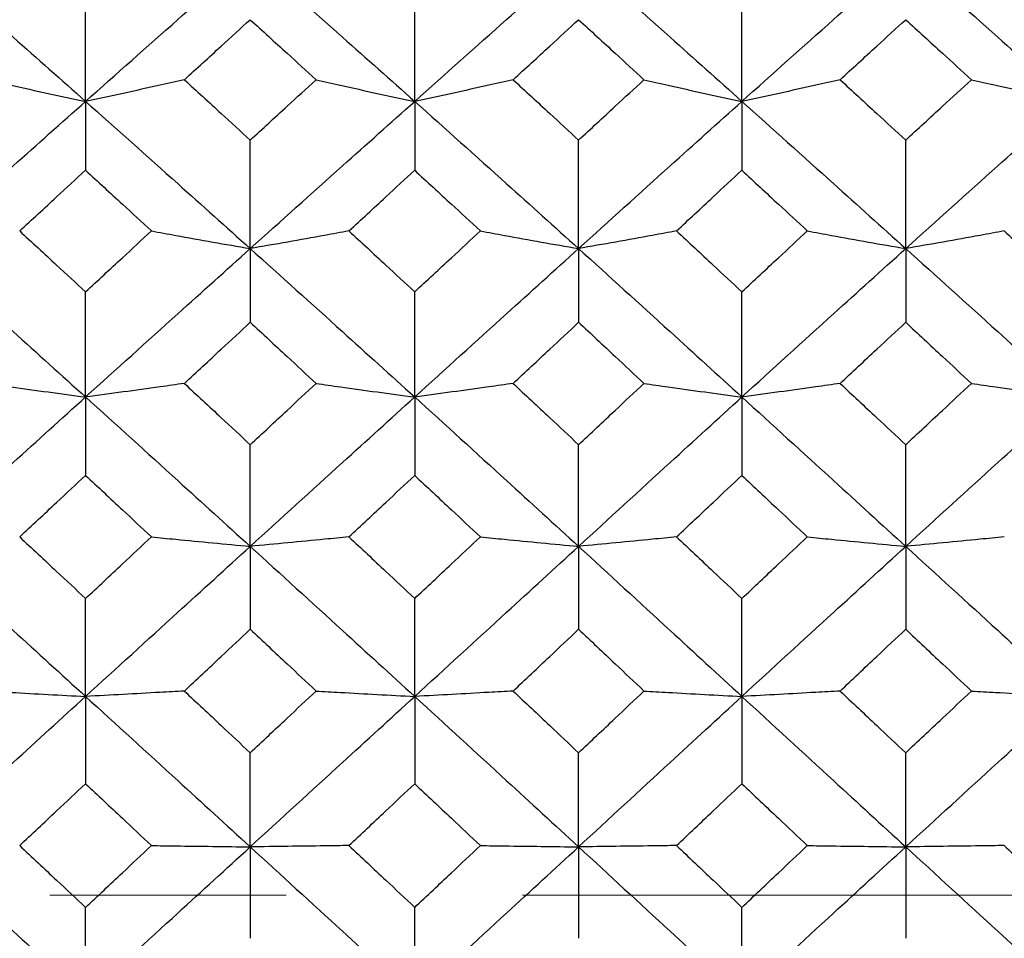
# Model space of a CAD drawing. Header units: inches. Extents: x 1.7 to 20.7, y 4 to 15.1.
# Tile 43 of 54: x 13.583 to 13.999, y 11.88 to 12.269. Entities that reach past the tile are written whole.
import ezdxf

# ---------------------------------------------------------------- set-up
doc = ezdxf.new("R2010")
doc.units = ezdxf.units.IN
doc.header["$MEASUREMENT"] = 0
doc.linetypes.add('CENTERX2', pattern=[0.8, 0.5, -0.1, 0.1, -0.1])
doc.layers.add('SLD-0', color=7, linetype='Continuous')

msp = doc.modelspace()

# ---------------------------------------------------------------- linework, layer by layer
at = {"color": 7, "linetype": 'Continuous', "lineweight": 25}
for p, q in [((13.61079, 12.23466), (13.61079, 12.2819)), ((13.75004, 12.23466), (13.75004, 12.2819)), ((13.88846, 12.23466), (13.88846, 12.2819)), ((13.61079, 12.23466), (13.61079, 12.20548)), ((13.75004, 12.23466), (13.75004, 12.20548)), ((13.88846, 12.23466), (13.88846, 12.20548)), ((13.68046, 12.17235), (13.68046, 12.21828)), ((13.81938, 12.17235), (13.81938, 12.21828)), ((13.95778, 12.17235), (13.95778, 12.21828)), ((13.68046, 12.17235), (13.68046, 12.14114)), ((13.81938, 12.17235), (13.81938, 12.14114)), ((13.95778, 12.17235), (13.95778, 12.14114)), ((13.61079, 12.10953), (13.61079, 12.15405)), ((13.75004, 12.10953), (13.75004, 12.15405)), ((13.88846, 12.10953), (13.88846, 12.15405)), ((13.61079, 12.10953), (13.61079, 12.07634)), ((13.75004, 12.10953), (13.75004, 12.07634)), ((13.88846, 12.10953), (13.88846, 12.07634)), ((13.68046, 12.0463), (13.68046, 12.08933)), ((13.81938, 12.0463), (13.81938, 12.08933)), ((13.95778, 12.0463), (13.95778, 12.08933)), ((13.68046, 12.0463), (13.68046, 12.01121)), ((13.81938, 12.0463), (13.81938, 12.01121)), ((13.95778, 12.0463), (13.95778, 12.01121)), ((13.61079, 11.98279), (13.61079, 12.02425)), ((13.75004, 11.98279), (13.75004, 12.02425)), ((13.88846, 11.98279), (13.88846, 12.02425)), ((13.61079, 11.98279), (13.61079, 11.94585)), ((13.75004, 11.98279), (13.75004, 11.94585)), ((13.88846, 11.98279), (13.88846, 11.94585)), ((13.68046, 11.91912), (13.68046, 11.95893)), ((13.81938, 11.91912), (13.81938, 11.95893)), ((13.95778, 11.91912), (13.95778, 11.95893)), ((13.68046, 11.91912), (13.68046, 11.88041)), ((13.81938, 11.91912), (13.81938, 11.88041)), ((13.95778, 11.91912), (13.95778, 11.88041)), ((13.61079, 11.85542), (13.61079, 11.8935)), ((13.75004, 11.85542), (13.75004, 11.8935)), ((13.88846, 11.85542), (13.88846, 11.8935))]:
    msp.add_line(p, q, dxfattribs=at)
for points, knots in [([(13.54115, 12.29632), (13.55414, 12.28486), (13.57735, 12.26438), (13.60057, 12.24374), (13.61079, 12.23466)], [0, 0, 0, 0, 0.559814, 1, 1, 1, 1]), ([(13.61079, 12.23466), (13.6238, 12.24621), (13.64702, 12.26685), (13.67024, 12.28732), (13.68046, 12.29632)], [0, 0, 0, 0, 0.56006, 1, 1, 1, 1]), ([(13.68046, 12.29632), (13.69346, 12.28486), (13.71666, 12.26439), (13.73984, 12.24374), (13.75004, 12.23466)], [0, 0, 0, 0, 0.560305, 1, 1, 1, 1]), ([(13.75004, 12.23466), (13.763, 12.24622), (13.78613, 12.26684), (13.80923, 12.28732), (13.81938, 12.29632)], [0, 0, 0, 0, 0.560549, 1, 1, 1, 1]), ([(13.81938, 12.29632), (13.83228, 12.28486), (13.8553, 12.26439), (13.87833, 12.24374), (13.88846, 12.23466)], [0, 0, 0, 0, 0.5600428, 1, 1, 1, 1]), ([(13.88846, 12.23466), (13.90137, 12.24621), (13.92446, 12.26687), (13.94759, 12.28731), (13.95778, 12.29632)], [0, 0, 0, 0, 0.559436, 1, 1, 1, 1]), ([(13.95778, 12.29632), (13.97075, 12.28486), (13.99393, 12.26438), (14.01712, 12.24374), (14.02734, 12.23466)], [0, 0, 0, 0, 0.559681, 1, 1, 1, 1]), ([(13.65259, 12.24381), (13.6578, 12.24856), (13.66709, 12.25705), (13.67637, 12.26551), (13.68046, 12.26923)], [0, 0, 0, 0, 0.560052, 1, 1, 1, 1]), ([(13.68046, 12.26923), (13.68566, 12.26449), (13.69494, 12.25603), (13.70423, 12.24754), (13.70831, 12.24381)], [0, 0, 0, 0, 0.56009, 1, 1, 1, 1]), ([(13.79168, 12.24381), (13.79685, 12.24856), (13.80609, 12.25705), (13.81532, 12.26551), (13.81938, 12.26923)], [0, 0, 0, 0, 0.560245, 1, 1, 1, 1]), ([(13.81938, 12.26923), (13.82455, 12.26449), (13.83377, 12.25604), (13.84298, 12.24754), (13.84703, 12.24381)], [0, 0, 0, 0, 0.560284, 1, 1, 1, 1]), ([(13.93001, 12.24381), (13.93519, 12.24856), (13.94444, 12.25705), (13.9537, 12.26551), (13.95778, 12.26923)], [0, 0, 0, 0, 0.559805, 1, 1, 1, 1]), ([(13.95778, 12.26923), (13.96296, 12.26449), (13.97223, 12.25603), (13.9815, 12.24754), (13.98558, 12.24381)], [0, 0, 0, 0, 0.559844, 1, 1, 1, 1]), ([(13.56899, 12.24381), (13.57242, 12.24303), (13.58099, 12.24109), (13.59488, 12.23803), (13.60549, 12.23578), (13.61079, 12.23466)], [0, 0, 0, 0, 0.249939, 0.624927, 1, 1, 1, 1]), ([(13.65259, 12.24381), (13.64917, 12.24303), (13.6406, 12.24109), (13.6267, 12.23803), (13.61609, 12.23578), (13.61079, 12.23466)], [0, 0, 0, 0, 0.24994, 0.624929, 1, 1, 1, 1]), ([(13.65259, 12.24381), (13.6578, 12.23905), (13.66709, 12.23055), (13.67637, 12.22203), (13.68046, 12.21828)], [0, 0, 0, 0, 0.560052, 1, 1, 1, 1]), ([(13.68046, 12.21828), (13.68566, 12.22305), (13.69494, 12.23157), (13.70423, 12.24007), (13.70831, 12.24381)], [0, 0, 0, 0, 0.56009, 1, 1, 1, 1]), ([(13.70831, 12.24381), (13.71173, 12.24303), (13.72029, 12.24109), (13.73416, 12.23803), (13.74474, 12.23578), (13.75004, 12.23466)], [0, 0, 0, 0, 0.249942, 0.624931, 1, 1, 1, 1]), ([(13.79168, 12.24381), (13.78827, 12.24303), (13.77974, 12.24109), (13.76589, 12.23803), (13.75532, 12.23578), (13.75004, 12.23466)], [0, 0, 0, 0, 0.249936, 0.624924, 1, 1, 1, 1]), ([(13.79168, 12.24381), (13.79685, 12.23905), (13.80609, 12.23056), (13.81532, 12.22203), (13.81938, 12.21828)], [0, 0, 0, 0, 0.560245, 1, 1, 1, 1]), ([(13.81938, 12.21828), (13.82455, 12.22305), (13.83377, 12.23157), (13.84298, 12.24007), (13.84703, 12.24381)], [0, 0, 0, 0, 0.560284, 1, 1, 1, 1]), ([(13.84703, 12.24381), (13.85042, 12.24303), (13.85891, 12.24109), (13.87268, 12.23803), (13.8832, 12.23578), (13.88846, 12.23466)], [0, 0, 0, 0, 0.249938, 0.624924, 1, 1, 1, 1]), ([(13.93001, 12.24381), (13.9266, 12.24303), (13.91808, 12.2411), (13.90426, 12.23804), (13.89373, 12.23578), (13.88846, 12.23466)], [0, 0, 0, 0, 0.249944, 0.624934, 1, 1, 1, 1]), ([(13.93001, 12.24381), (13.93519, 12.23905), (13.94444, 12.23055), (13.9537, 12.22203), (13.95778, 12.21828)], [0, 0, 0, 0, 0.5598054, 1, 1, 1, 1]), ([(13.95778, 12.21828), (13.96296, 12.22305), (13.97223, 12.23158), (13.9815, 12.24007), (13.98558, 12.24381)], [0, 0, 0, 0, 0.559844, 1, 1, 1, 1]), ([(13.98558, 12.24381), (13.989, 12.24303), (13.99756, 12.24109), (14.01144, 12.23803), (14.02204, 12.23578), (14.02734, 12.23466)], [0, 0, 0, 0, 0.249938, 0.624926, 1, 1, 1, 1]), ([(13.54115, 12.17235), (13.55414, 12.18402), (13.57735, 12.20486), (13.60057, 12.22555), (13.61079, 12.23466)], [0, 0, 0, 0, 0.5598145, 1, 1, 1, 1]), ([(13.61079, 12.23466), (13.6238, 12.22306), (13.64702, 12.20237), (13.67024, 12.18152), (13.68046, 12.17235)], [0, 0, 0, 0, 0.56006, 1, 1, 1, 1]), ([(13.68046, 12.17235), (13.69346, 12.18402), (13.71666, 12.20485), (13.73984, 12.22555), (13.75004, 12.23466)], [0, 0, 0, 0, 0.560305, 1, 1, 1, 1]), ([(13.75004, 12.23466), (13.763, 12.22306), (13.78613, 12.20238), (13.80923, 12.18152), (13.81938, 12.17235)], [0, 0, 0, 0, 0.560549, 1, 1, 1, 1]), ([(13.81938, 12.17235), (13.83228, 12.18402), (13.8553, 12.20486), (13.87833, 12.22555), (13.88846, 12.23466)], [0, 0, 0, 0, 0.560043, 1, 1, 1, 1]), ([(13.88846, 12.23466), (13.90137, 12.22307), (13.92446, 12.20235), (13.94759, 12.18153), (13.95778, 12.17235)], [0, 0, 0, 0, 0.559436, 1, 1, 1, 1]), ([(13.95778, 12.17235), (13.97075, 12.18402), (13.99393, 12.20487), (14.01712, 12.22555), (14.02734, 12.23466)], [0, 0, 0, 0, 0.559681, 1, 1, 1, 1]), ([(13.58292, 12.17981), (13.58812, 12.18461), (13.59741, 12.19317), (13.6067, 12.20172), (13.61079, 12.20548)], [0, 0, 0, 0, 0.5599549, 1, 1, 1, 1]), ([(13.61079, 12.20548), (13.61599, 12.20069), (13.62528, 12.19215), (13.63457, 12.18358), (13.63866, 12.17981)], [0, 0, 0, 0, 0.559994, 1, 1, 1, 1]), ([(13.72223, 12.17981), (13.72742, 12.18461), (13.73669, 12.19317), (13.74596, 12.20172), (13.75004, 12.20548)], [0, 0, 0, 0, 0.5601483, 1, 1, 1, 1]), ([(13.75004, 12.20548), (13.75522, 12.20069), (13.76448, 12.19215), (13.77374, 12.18358), (13.77781, 12.17981)], [0, 0, 0, 0, 0.560187, 1, 1, 1, 1]), ([(13.86083, 12.17981), (13.86598, 12.18461), (13.87519, 12.19318), (13.8844, 12.20172), (13.88846, 12.20548)], [0, 0, 0, 0, 0.5597087, 1, 1, 1, 1]), ([(13.88846, 12.20548), (13.89362, 12.20069), (13.90285, 12.19214), (13.91208, 12.18358), (13.91615, 12.17981)], [0, 0, 0, 0, 0.559747, 1, 1, 1, 1]), ([(13.58292, 12.17981), (13.58812, 12.17501), (13.59741, 12.16643), (13.6067, 12.15783), (13.61079, 12.15405)], [0, 0, 0, 0, 0.5599549, 1, 1, 1, 1]), ([(13.61079, 12.15405), (13.61599, 12.15886), (13.62528, 12.16746), (13.63457, 12.17603), (13.63866, 12.17981)], [0, 0, 0, 0, 0.559994, 1, 1, 1, 1]), ([(13.63866, 12.17981), (13.64209, 12.17918), (13.65066, 12.1776), (13.66456, 12.1751), (13.67516, 12.17327), (13.68046, 12.17235)], [0, 0, 0, 0, 0.249941, 0.624929, 1, 1, 1, 1]), ([(13.72223, 12.17981), (13.7188, 12.17918), (13.71024, 12.17759), (13.69636, 12.1751), (13.68576, 12.17327), (13.68046, 12.17235)], [0, 0, 0, 0, 0.249938, 0.624926, 1, 1, 1, 1]), ([(13.72223, 12.17981), (13.72742, 12.175), (13.73669, 12.16643), (13.74596, 12.15783), (13.75004, 12.15405)], [0, 0, 0, 0, 0.560148, 1, 1, 1, 1]), ([(13.75004, 12.15405), (13.75522, 12.15886), (13.76448, 12.16746), (13.77374, 12.17603), (13.77781, 12.17981)], [0, 0, 0, 0, 0.560187, 1, 1, 1, 1]), ([(13.77781, 12.17981), (13.78122, 12.17918), (13.78974, 12.1776), (13.80357, 12.1751), (13.81411, 12.17327), (13.81938, 12.17235)], [0, 0, 0, 0, 0.249944, 0.624933, 1, 1, 1, 1]), ([(13.86083, 12.17981), (13.85743, 12.17918), (13.84894, 12.17759), (13.83516, 12.1751), (13.82464, 12.17327), (13.81938, 12.17235)], [0, 0, 0, 0, 0.249936, 0.624923, 1, 1, 1, 1]), ([(13.86083, 12.17981), (13.86598, 12.17501), (13.87519, 12.16643), (13.8844, 12.15783), (13.88846, 12.15405)], [0, 0, 0, 0, 0.559709, 1, 1, 1, 1]), ([(13.88846, 12.15405), (13.89362, 12.15886), (13.90285, 12.16746), (13.91208, 12.17603), (13.91615, 12.17981)], [0, 0, 0, 0, 0.5597473, 1, 1, 1, 1]), ([(13.91615, 12.17981), (13.91956, 12.17918), (13.92809, 12.17759), (13.94193, 12.1751), (13.95249, 12.17327), (13.95778, 12.17235)], [0, 0, 0, 0, 0.249936, 0.624924, 1, 1, 1, 1]), ([(13.99949, 12.17981), (13.99607, 12.17918), (13.98752, 12.1776), (13.97365, 12.1751), (13.96307, 12.17327), (13.95778, 12.17235)], [0, 0, 0, 0, 0.249942, 0.624932, 1, 1, 1, 1]), ([(13.99949, 12.17981), (14.00469, 12.17501), (14.01397, 12.16643), (14.02325, 12.15783), (14.02734, 12.15405)], [0, 0, 0, 0, 0.5599021, 1, 1, 1, 1]), ([(13.54115, 12.17235), (13.55414, 12.16066), (13.57735, 12.13976), (13.60057, 12.11877), (13.61079, 12.10953)], [0, 0, 0, 0, 0.559814, 1, 1, 1, 1]), ([(13.61079, 12.10953), (13.6238, 12.12128), (13.64702, 12.14228), (13.67024, 12.16316), (13.68046, 12.17235)], [0, 0, 0, 0, 0.56006, 1, 1, 1, 1]), ([(13.68046, 12.17235), (13.69346, 12.16065), (13.71666, 12.13978), (13.73984, 12.11876), (13.75004, 12.10953)], [0, 0, 0, 0, 0.560305, 1, 1, 1, 1]), ([(13.75004, 12.10953), (13.763, 12.12129), (13.78613, 12.14227), (13.80923, 12.16317), (13.81938, 12.17235)], [0, 0, 0, 0, 0.560549, 1, 1, 1, 1]), ([(13.81938, 12.17235), (13.83228, 12.16065), (13.8553, 12.13977), (13.87833, 12.11877), (13.88846, 12.10953)], [0, 0, 0, 0, 0.560043, 1, 1, 1, 1]), ([(13.88846, 12.10953), (13.90137, 12.12128), (13.92446, 12.1423), (13.94759, 12.16316), (13.95778, 12.17235)], [0, 0, 0, 0, 0.559436, 1, 1, 1, 1]), ([(13.95778, 12.17235), (13.97075, 12.16066), (13.99393, 12.13976), (14.01712, 12.11877), (14.02734, 12.10953)], [0, 0, 0, 0, 0.559681, 1, 1, 1, 1]), ([(13.65259, 12.11527), (13.6578, 12.1201), (13.66709, 12.12874), (13.67637, 12.13735), (13.68046, 12.14114)], [0, 0, 0, 0, 0.560052, 1, 1, 1, 1]), ([(13.68046, 12.14114), (13.68566, 12.13632), (13.69494, 12.1277), (13.70423, 12.11907), (13.70831, 12.11527)], [0, 0, 0, 0, 0.56009, 1, 1, 1, 1]), ([(13.79168, 12.11527), (13.79685, 12.1201), (13.80609, 12.12873), (13.81532, 12.13735), (13.81938, 12.14114)], [0, 0, 0, 0, 0.560245, 1, 1, 1, 1]), ([(13.81938, 12.14114), (13.82455, 12.13632), (13.83377, 12.12771), (13.84298, 12.11907), (13.84703, 12.11527)], [0, 0, 0, 0, 0.560284, 1, 1, 1, 1]), ([(13.93001, 12.11527), (13.93519, 12.1201), (13.94444, 12.12874), (13.9537, 12.13735), (13.95778, 12.14114)], [0, 0, 0, 0, 0.559805, 1, 1, 1, 1]), ([(13.95778, 12.14114), (13.96296, 12.13632), (13.97223, 12.1277), (13.9815, 12.11907), (13.98558, 12.11527)], [0, 0, 0, 0, 0.559844, 1, 1, 1, 1]), ([(13.56899, 12.11527), (13.57242, 12.11478), (13.58099, 12.11357), (13.59488, 12.11165), (13.60549, 12.11023), (13.61079, 12.10953)], [0, 0, 0, 0, 0.2499389, 0.6249274, 1, 1, 1, 1]), ([(13.65259, 12.11527), (13.64917, 12.11478), (13.6406, 12.11357), (13.6267, 12.11165), (13.61609, 12.11023), (13.61079, 12.10953)], [0, 0, 0, 0, 0.2499398, 0.6249285, 1, 1, 1, 1]), ([(13.65259, 12.11527), (13.6578, 12.11043), (13.66709, 12.1018), (13.67637, 12.09314), (13.68046, 12.08933)], [0, 0, 0, 0, 0.560052, 1, 1, 1, 1]), ([(13.68046, 12.08933), (13.68566, 12.09418), (13.69494, 12.10283), (13.70423, 12.11147), (13.70831, 12.11527)], [0, 0, 0, 0, 0.56009, 1, 1, 1, 1]), ([(13.70831, 12.11527), (13.71173, 12.11478), (13.72029, 12.11357), (13.73416, 12.11165), (13.74474, 12.11023), (13.75004, 12.10953)], [0, 0, 0, 0, 0.249942, 0.624931, 1, 1, 1, 1]), ([(13.79168, 12.11527), (13.78827, 12.11478), (13.77974, 12.11357), (13.76589, 12.11164), (13.75532, 12.11023), (13.75004, 12.10953)], [0, 0, 0, 0, 0.249936, 0.624924, 1, 1, 1, 1]), ([(13.79168, 12.11527), (13.79685, 12.11043), (13.80609, 12.1018), (13.81532, 12.09314), (13.81938, 12.08933)], [0, 0, 0, 0, 0.560245, 1, 1, 1, 1]), ([(13.81938, 12.08933), (13.82455, 12.09418), (13.83377, 12.10283), (13.84298, 12.11147), (13.84703, 12.11527)], [0, 0, 0, 0, 0.5602837, 1, 1, 1, 1]), ([(13.84703, 12.11527), (13.85042, 12.11478), (13.85891, 12.11357), (13.87268, 12.11164), (13.8832, 12.11023), (13.88846, 12.10953)], [0, 0, 0, 0, 0.249938, 0.624924, 1, 1, 1, 1]), ([(13.93001, 12.11527), (13.9266, 12.11478), (13.91808, 12.11357), (13.90426, 12.11165), (13.89373, 12.11023), (13.88846, 12.10953)], [0, 0, 0, 0, 0.249944, 0.624934, 1, 1, 1, 1]), ([(13.93001, 12.11527), (13.93519, 12.11043), (13.94444, 12.10179), (13.9537, 12.09314), (13.95778, 12.08933)], [0, 0, 0, 0, 0.559805, 1, 1, 1, 1]), ([(13.95778, 12.08933), (13.96296, 12.09418), (13.97223, 12.10283), (13.9815, 12.11147), (13.98558, 12.11527)], [0, 0, 0, 0, 0.559844, 1, 1, 1, 1]), ([(13.98558, 12.11527), (13.989, 12.11478), (13.99756, 12.11357), (14.01144, 12.11164), (14.02204, 12.11023), (14.02734, 12.10953)], [0, 0, 0, 0, 0.249938, 0.624926, 1, 1, 1, 1]), ([(13.54115, 12.0463), (13.55414, 12.05812), (13.57735, 12.07925), (13.60057, 12.10027), (13.61079, 12.10953)], [0, 0, 0, 0, 0.559814, 1, 1, 1, 1]), ([(13.61079, 12.10953), (13.6238, 12.09775), (13.64702, 12.07671), (13.67024, 12.05559), (13.68046, 12.0463)], [0, 0, 0, 0, 0.56006, 1, 1, 1, 1]), ([(13.68046, 12.0463), (13.69346, 12.05813), (13.71666, 12.07923), (13.73984, 12.10027), (13.75004, 12.10953)], [0, 0, 0, 0, 0.560305, 1, 1, 1, 1]), ([(13.75004, 12.10953), (13.763, 12.09774), (13.78613, 12.07673), (13.80923, 12.05559), (13.81938, 12.0463)], [0, 0, 0, 0, 0.560549, 1, 1, 1, 1]), ([(13.81938, 12.0463), (13.83228, 12.05812), (13.8553, 12.07924), (13.87833, 12.10027), (13.88846, 12.10953)], [0, 0, 0, 0, 0.560043, 1, 1, 1, 1]), ([(13.88846, 12.10953), (13.90137, 12.09775), (13.92446, 12.07669), (13.94759, 12.05559), (13.95778, 12.0463)], [0, 0, 0, 0, 0.559436, 1, 1, 1, 1]), ([(13.95778, 12.0463), (13.97075, 12.05812), (13.99393, 12.07925), (14.01712, 12.10027), (14.02734, 12.10953)], [0, 0, 0, 0, 0.559681, 1, 1, 1, 1]), ([(13.58292, 12.05032), (13.58812, 12.05518), (13.59741, 12.06386), (13.6067, 12.07253), (13.61079, 12.07634)], [0, 0, 0, 0, 0.559955, 1, 1, 1, 1]), ([(13.61079, 12.07634), (13.61599, 12.07149), (13.62528, 12.06282), (13.63457, 12.05414), (13.63866, 12.05032)], [0, 0, 0, 0, 0.559994, 1, 1, 1, 1]), ([(13.72223, 12.05032), (13.72742, 12.05518), (13.73669, 12.06386), (13.74596, 12.07253), (13.75004, 12.07634)], [0, 0, 0, 0, 0.560148, 1, 1, 1, 1]), ([(13.75004, 12.07634), (13.75522, 12.07149), (13.76448, 12.06282), (13.77374, 12.05414), (13.77781, 12.05032)], [0, 0, 0, 0, 0.560187, 1, 1, 1, 1]), ([(13.86083, 12.05032), (13.86598, 12.05518), (13.87519, 12.06387), (13.8844, 12.07253), (13.88846, 12.07634)], [0, 0, 0, 0, 0.559709, 1, 1, 1, 1]), ([(13.88846, 12.07634), (13.89362, 12.07149), (13.90285, 12.06282), (13.91208, 12.05414), (13.91615, 12.05032)], [0, 0, 0, 0, 0.559747, 1, 1, 1, 1]), ([(13.58292, 12.05032), (13.58812, 12.04546), (13.59741, 12.03677), (13.6067, 12.02808), (13.61079, 12.02425)], [0, 0, 0, 0, 0.559955, 1, 1, 1, 1]), ([(13.61079, 12.02425), (13.61599, 12.02912), (13.62528, 12.03782), (13.63457, 12.0465), (13.63866, 12.05032)], [0, 0, 0, 0, 0.5599936, 1, 1, 1, 1]), ([(13.63866, 12.05032), (13.64209, 12.04998), (13.65066, 12.04913), (13.66456, 12.04778), (13.67516, 12.04679), (13.68046, 12.0463)], [0, 0, 0, 0, 0.249941, 0.624929, 1, 1, 1, 1]), ([(13.72223, 12.05032), (13.7188, 12.04998), (13.71024, 12.04913), (13.69636, 12.04778), (13.68576, 12.04679), (13.68046, 12.0463)], [0, 0, 0, 0, 0.249938, 0.624926, 1, 1, 1, 1]), ([(13.72223, 12.05032), (13.72742, 12.04546), (13.73669, 12.03678), (13.74596, 12.02808), (13.75004, 12.02425)], [0, 0, 0, 0, 0.560148, 1, 1, 1, 1]), ([(13.75004, 12.02425), (13.75522, 12.02912), (13.76448, 12.03781), (13.77374, 12.0465), (13.77781, 12.05032)], [0, 0, 0, 0, 0.560187, 1, 1, 1, 1]), ([(13.77781, 12.05032), (13.78122, 12.04998), (13.78974, 12.04913), (13.80357, 12.04778), (13.81411, 12.04679), (13.81938, 12.0463)], [0, 0, 0, 0, 0.249944, 0.624933, 1, 1, 1, 1]), ([(13.86083, 12.05032), (13.85743, 12.04998), (13.84894, 12.04913), (13.83516, 12.04778), (13.82464, 12.04679), (13.81938, 12.0463)], [0, 0, 0, 0, 0.249936, 0.624923, 1, 1, 1, 1]), ([(13.86083, 12.05032), (13.86598, 12.04546), (13.87519, 12.03677), (13.8844, 12.02808), (13.88846, 12.02425)], [0, 0, 0, 0, 0.559709, 1, 1, 1, 1]), ([(13.88846, 12.02425), (13.89362, 12.02912), (13.90285, 12.03782), (13.91208, 12.0465), (13.91615, 12.05032)], [0, 0, 0, 0, 0.559747, 1, 1, 1, 1]), ([(13.91615, 12.05032), (13.91956, 12.04998), (13.92809, 12.04913), (13.94193, 12.04778), (13.95249, 12.04679), (13.95778, 12.0463)], [0, 0, 0, 0, 0.249936, 0.624924, 1, 1, 1, 1]), ([(13.99949, 12.05032), (13.99607, 12.04998), (13.98752, 12.04913), (13.97365, 12.04778), (13.96307, 12.04679), (13.95778, 12.0463)], [0, 0, 0, 0, 0.249942, 0.624932, 1, 1, 1, 1]), ([(13.54115, 12.0463), (13.55414, 12.03446), (13.57735, 12.01331), (13.60057, 11.99212), (13.61079, 11.98279)], [0, 0, 0, 0, 0.559814, 1, 1, 1, 1]), ([(13.61079, 11.98279), (13.6238, 11.99466), (13.64702, 12.01586), (13.67024, 12.037), (13.68046, 12.0463)], [0, 0, 0, 0, 0.56006, 1, 1, 1, 1]), ([(13.68046, 12.0463), (13.69346, 12.03446), (13.71666, 12.01332), (13.73984, 11.99212), (13.75004, 11.98279)], [0, 0, 0, 0, 0.560305, 1, 1, 1, 1]), ([(13.75004, 11.98279), (13.763, 11.99466), (13.78613, 12.01584), (13.80923, 12.037), (13.81938, 12.0463)], [0, 0, 0, 0, 0.560549, 1, 1, 1, 1]), ([(13.81938, 12.0463), (13.83228, 12.03446), (13.8553, 12.01332), (13.87833, 11.99212), (13.88846, 11.98279)], [0, 0, 0, 0, 0.560043, 1, 1, 1, 1]), ([(13.88846, 11.98279), (13.90137, 11.99466), (13.92446, 12.01587), (13.94759, 12.03699), (13.95778, 12.0463)], [0, 0, 0, 0, 0.559436, 1, 1, 1, 1]), ([(13.95778, 12.0463), (13.97075, 12.03446), (13.99393, 12.01331), (14.01712, 11.99212), (14.02734, 11.98279)], [0, 0, 0, 0, 0.559681, 1, 1, 1, 1]), ([(13.65259, 11.98508), (13.6578, 11.98996), (13.66709, 11.99867), (13.67637, 12.00738), (13.68046, 12.01121)], [0, 0, 0, 0, 0.560052, 1, 1, 1, 1]), ([(13.68046, 12.01121), (13.68566, 12.00633), (13.69494, 11.99763), (13.70423, 11.98892), (13.70831, 11.98508)], [0, 0, 0, 0, 0.56009, 1, 1, 1, 1]), ([(13.79168, 11.98508), (13.79685, 11.98996), (13.80609, 11.99867), (13.81532, 12.00738), (13.81938, 12.01121)], [0, 0, 0, 0, 0.560245, 1, 1, 1, 1]), ([(13.81938, 12.01121), (13.82455, 12.00633), (13.83377, 11.99763), (13.84298, 11.98892), (13.84703, 11.98508)], [0, 0, 0, 0, 0.560284, 1, 1, 1, 1]), ([(13.93001, 11.98508), (13.93519, 11.98996), (13.94444, 11.99867), (13.9537, 12.00738), (13.95778, 12.01121)], [0, 0, 0, 0, 0.559805, 1, 1, 1, 1]), ([(13.95778, 12.01121), (13.96296, 12.00633), (13.97223, 11.99763), (13.9815, 11.98892), (13.98558, 11.98508)], [0, 0, 0, 0, 0.559844, 1, 1, 1, 1]), ([(13.56899, 11.98508), (13.57242, 11.98489), (13.58099, 11.9844), (13.59488, 11.98364), (13.60549, 11.98307), (13.61079, 11.98279)], [0, 0, 0, 0, 0.249939, 0.624927, 1, 1, 1, 1]), ([(13.65259, 11.98508), (13.64917, 11.98489), (13.6406, 11.9844), (13.6267, 11.98364), (13.61609, 11.98307), (13.61079, 11.98279)], [0, 0, 0, 0, 0.24994, 0.624929, 1, 1, 1, 1]), ([(13.65259, 11.98508), (13.6578, 11.9802), (13.66709, 11.97149), (13.67637, 11.96277), (13.68046, 11.95893)], [0, 0, 0, 0, 0.5600516, 1, 1, 1, 1]), ([(13.68046, 11.95893), (13.68566, 11.96382), (13.69494, 11.97254), (13.70423, 11.98125), (13.70831, 11.98508)], [0, 0, 0, 0, 0.56009, 1, 1, 1, 1]), ([(13.70831, 11.98508), (13.71173, 11.98489), (13.72029, 11.9844), (13.73416, 11.98364), (13.74474, 11.98307), (13.75004, 11.98279)], [0, 0, 0, 0, 0.249942, 0.624931, 1, 1, 1, 1]), ([(13.79168, 11.98508), (13.78827, 11.98489), (13.77974, 11.9844), (13.76589, 11.98364), (13.75532, 11.98307), (13.75004, 11.98279)], [0, 0, 0, 0, 0.249936, 0.624924, 1, 1, 1, 1]), ([(13.79168, 11.98508), (13.79685, 11.9802), (13.80609, 11.97149), (13.81532, 11.96277), (13.81938, 11.95893)], [0, 0, 0, 0, 0.560245, 1, 1, 1, 1]), ([(13.81938, 11.95893), (13.82455, 11.96382), (13.83377, 11.97253), (13.84298, 11.98125), (13.84703, 11.98508)], [0, 0, 0, 0, 0.5602837, 1, 1, 1, 1]), ([(13.84703, 11.98508), (13.85042, 11.98489), (13.85891, 11.9844), (13.87268, 11.98364), (13.8832, 11.98307), (13.88846, 11.98279)], [0, 0, 0, 0, 0.249938, 0.624924, 1, 1, 1, 1]), ([(13.93001, 11.98508), (13.9266, 11.98489), (13.91808, 11.9844), (13.90426, 11.98364), (13.89373, 11.98307), (13.88846, 11.98279)], [0, 0, 0, 0, 0.2499442, 0.6249337, 1, 1, 1, 1]), ([(13.93001, 11.98508), (13.93519, 11.9802), (13.94444, 11.97149), (13.9537, 11.96277), (13.95778, 11.95893)], [0, 0, 0, 0, 0.559805, 1, 1, 1, 1]), ([(13.95778, 11.95893), (13.96296, 11.96382), (13.97223, 11.97254), (13.9815, 11.98125), (13.98558, 11.98508)], [0, 0, 0, 0, 0.559844, 1, 1, 1, 1]), ([(13.98558, 11.98508), (13.989, 11.98489), (13.99756, 11.9844), (14.01144, 11.98364), (14.02204, 11.98307), (14.02734, 11.98279)], [0, 0, 0, 0, 0.249938, 0.624926, 1, 1, 1, 1]), ([(13.54115, 11.91912), (13.55414, 11.93101), (13.57735, 11.95225), (13.60057, 11.97346), (13.61079, 11.98279)], [0, 0, 0, 0, 0.559814, 1, 1, 1, 1]), ([(13.61079, 11.98279), (13.6238, 11.97091), (13.64702, 11.9497), (13.67024, 11.92847), (13.68046, 11.91912)], [0, 0, 0, 0, 0.56006, 1, 1, 1, 1]), ([(13.68046, 11.91912), (13.69346, 11.93102), (13.71666, 11.95224), (13.73984, 11.97346), (13.75004, 11.98279)], [0, 0, 0, 0, 0.560305, 1, 1, 1, 1]), ([(13.75004, 11.98279), (13.763, 11.97091), (13.78613, 11.94972), (13.80923, 11.92846), (13.81938, 11.91912)], [0, 0, 0, 0, 0.560549, 1, 1, 1, 1]), ([(13.81938, 11.91912), (13.83228, 11.93101), (13.8553, 11.95225), (13.87833, 11.97346), (13.88846, 11.98279)], [0, 0, 0, 0, 0.560043, 1, 1, 1, 1]), ([(13.88846, 11.98279), (13.90137, 11.97091), (13.92446, 11.94969), (13.94759, 11.92847), (13.95778, 11.91912)], [0, 0, 0, 0, 0.559436, 1, 1, 1, 1]), ([(13.95778, 11.91912), (13.97075, 11.93101), (13.99393, 11.95226), (14.01712, 11.97346), (14.02734, 11.98279)], [0, 0, 0, 0, 0.559681, 1, 1, 1, 1]), ([(13.58292, 11.91968), (13.58812, 11.92457), (13.59741, 11.93329), (13.6067, 11.94202), (13.61079, 11.94585)], [0, 0, 0, 0, 0.559955, 1, 1, 1, 1]), ([(13.61079, 11.94585), (13.61599, 11.94097), (13.62528, 11.93225), (13.63457, 11.92352), (13.63866, 11.91968)], [0, 0, 0, 0, 0.5599936, 1, 1, 1, 1]), ([(13.72223, 11.91968), (13.72742, 11.92457), (13.73669, 11.93329), (13.74596, 11.94202), (13.75004, 11.94585)], [0, 0, 0, 0, 0.5601483, 1, 1, 1, 1]), ([(13.75004, 11.94585), (13.75522, 11.94097), (13.76448, 11.93225), (13.77374, 11.92352), (13.77781, 11.91968)], [0, 0, 0, 0, 0.560187, 1, 1, 1, 1]), ([(13.86083, 11.91968), (13.86598, 11.92457), (13.87519, 11.9333), (13.8844, 11.94201), (13.88846, 11.94585)], [0, 0, 0, 0, 0.5597087, 1, 1, 1, 1]), ([(13.88846, 11.94585), (13.89362, 11.94097), (13.90285, 11.93224), (13.91208, 11.92352), (13.91615, 11.91968)], [0, 0, 0, 0, 0.559747, 1, 1, 1, 1]), ([(13.54115, 11.91912), (13.55414, 11.90723), (13.57735, 11.88598), (13.60057, 11.86476), (13.61079, 11.85542)], [0, 0, 0, 0, 0.559814, 1, 1, 1, 1]), ([(13.58292, 11.91968), (13.58812, 11.91479), (13.59741, 11.90607), (13.6067, 11.89734), (13.61079, 11.8935)], [0, 0, 0, 0, 0.559955, 1, 1, 1, 1]), ([(13.61079, 11.8935), (13.61599, 11.89839), (13.62528, 11.90712), (13.63457, 11.91584), (13.63866, 11.91968)], [0, 0, 0, 0, 0.5599936, 1, 1, 1, 1]), ([(13.61079, 11.85542), (13.6238, 11.86731), (13.64702, 11.88854), (13.67024, 11.90978), (13.68046, 11.91912)], [0, 0, 0, 0, 0.56006, 1, 1, 1, 1]), ([(13.63866, 11.91968), (13.64209, 11.91963), (13.65066, 11.91951), (13.66456, 11.91933), (13.67516, 11.91919), (13.68046, 11.91912)], [0, 0, 0, 0, 0.249941, 0.624929, 1, 1, 1, 1]), ([(13.72223, 11.91968), (13.7188, 11.91963), (13.71024, 11.91951), (13.69636, 11.91933), (13.68576, 11.91919), (13.68046, 11.91912)], [0, 0, 0, 0, 0.249938, 0.624926, 1, 1, 1, 1]), ([(13.68046, 11.91912), (13.69346, 11.90723), (13.71666, 11.886), (13.73984, 11.86476), (13.75004, 11.85542)], [0, 0, 0, 0, 0.560305, 1, 1, 1, 1]), ([(13.72223, 11.91968), (13.72742, 11.91479), (13.73669, 11.90607), (13.74596, 11.89734), (13.75004, 11.8935)], [0, 0, 0, 0, 0.560148, 1, 1, 1, 1]), ([(13.75004, 11.8935), (13.75522, 11.89839), (13.76448, 11.90711), (13.77374, 11.91584), (13.77781, 11.91968)], [0, 0, 0, 0, 0.560187, 1, 1, 1, 1]), ([(13.75004, 11.85542), (13.763, 11.86731), (13.78613, 11.88852), (13.80923, 11.90978), (13.81938, 11.91912)], [0, 0, 0, 0, 0.560549, 1, 1, 1, 1]), ([(13.77781, 11.91968), (13.78122, 11.91963), (13.78974, 11.91951), (13.80357, 11.91933), (13.81411, 11.91919), (13.81938, 11.91912)], [0, 0, 0, 0, 0.249944, 0.624933, 1, 1, 1, 1]), ([(13.86083, 11.91968), (13.85743, 11.91963), (13.84894, 11.91951), (13.83516, 11.91933), (13.82464, 11.91919), (13.81938, 11.91912)], [0, 0, 0, 0, 0.2499358, 0.6249228, 1, 1, 1, 1]), ([(13.81938, 11.91912), (13.83228, 11.90723), (13.8553, 11.88599), (13.87833, 11.86476), (13.88846, 11.85542)], [0, 0, 0, 0, 0.560043, 1, 1, 1, 1]), ([(13.86083, 11.91968), (13.86598, 11.91479), (13.87519, 11.90606), (13.8844, 11.89734), (13.88846, 11.8935)], [0, 0, 0, 0, 0.559709, 1, 1, 1, 1]), ([(13.88846, 11.8935), (13.89362, 11.89839), (13.90285, 11.90712), (13.91208, 11.91584), (13.91615, 11.91968)], [0, 0, 0, 0, 0.5597473, 1, 1, 1, 1]), ([(13.88846, 11.85542), (13.90137, 11.8673), (13.92446, 11.88856), (13.94759, 11.90977), (13.95778, 11.91912)], [0, 0, 0, 0, 0.559436, 1, 1, 1, 1]), ([(13.91615, 11.91968), (13.91956, 11.91963), (13.92809, 11.91951), (13.94193, 11.91933), (13.95249, 11.91919), (13.95778, 11.91912)], [0, 0, 0, 0, 0.249936, 0.624924, 1, 1, 1, 1]), ([(13.99949, 11.91968), (13.99607, 11.91963), (13.98752, 11.91951), (13.97365, 11.91933), (13.96307, 11.91919), (13.95778, 11.91912)], [0, 0, 0, 0, 0.249942, 0.624932, 1, 1, 1, 1]), ([(13.95778, 11.91912), (13.97075, 11.90723), (13.99393, 11.88598), (14.01712, 11.86476), (14.02734, 11.85542)], [0, 0, 0, 0, 0.559681, 1, 1, 1, 1]), ([(13.99949, 11.91968), (14.00469, 11.91479), (14.01397, 11.90607), (14.02325, 11.89734), (14.02734, 11.8935)], [0, 0, 0, 0, 0.559902, 1, 1, 1, 1])]:
    msp.add_open_spline(points, degree=3, knots=knots, dxfattribs=at)
at = {"layer": 'SLD-0', "color": 7, "linetype": 'CENTERX2', "lineweight": 18}
msp.add_line((6.59564, 11.89864), (15.98236, 11.89864), dxfattribs=at)

doc.saveas('drawing.dxf')
